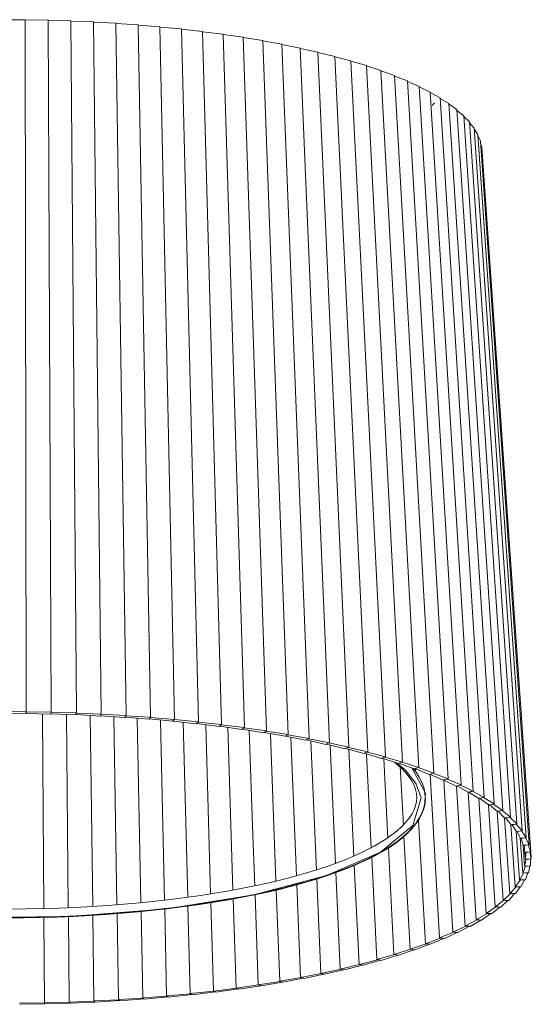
# Model space of a CAD drawing. Header units: millimetres. Extents: x -4228 to 3708, y -1329 to 7565.
# Tile 2 of 38: x -1148 to -905, y -1000 to -531. Entities that reach past the tile are written whole.
import ezdxf

# ---------------------------------------------------------------- set-up
doc = ezdxf.new("R2010")
doc.units = ezdxf.units.MM
doc.layers.add('E-LITE-EQPM', color=7, linetype='Continuous', lineweight=20)

# ---------------------------------------------------------------- blocks, each defined once
blk = doc.blocks.new('64314-3L   _Suspended_tensor - 64314-44-3L SAMBA Black_ribbon beige pendant lamp ø450-3L-719562-00 Isometrico PDF')
at = {"layer": 'E-LITE-EQPM', "color": 253, "lineweight": 15, "true_color": 0xaaaaaa}
for p, q in [((2779, -530.58), (2789.91, -530.51)), ((2789.91, -530.51), (2790.28, -860.17)), ((2789.91, -530.64), (2800.79, -530.71)), ((2800.79, -530.71), (2802.29, -860.38)), ((2800.79, -530.84), (2811.63, -531.06)), ((2811.63, -531.06), (2814.24, -860.75)), ((2811.63, -531.19), (2822.39, -531.55)), ((2822.39, -531.55), (2826.11, -861.29)), ((2822.39, -531.68), (2833.06, -532.18)), ((2833.06, -532.18), (2837.88, -861.98)), ((2833.06, -532.32), (2843.6, -532.96)), ((2843.6, -532.96), (2849.51, -862.83)), ((2843.6, -533.1), (2854, -533.88)), ((2854, -533.88), (2860.99, -863.83)), ((2854, -534.02), (2864.23, -534.93)), ((2864.23, -534.93), (2872.28, -864.99)), ((2864.23, -535.07), (2874.26, -536.12)), ((2874.26, -536.12), (2883.35, -866.29)), ((2874.27, -536.27), (2884.08, -537.45)), ((2884.08, -537.45), (2894.19, -867.74)), ((2884.08, -537.59), (2893.66, -538.9)), ((2893.66, -538.9), (2904.77, -869.34)), ((2893.66, -539.05), (2902.97, -540.48)), ((2902.97, -540.48), (2915.06, -871.07)), ((2902.98, -540.63), (2912.01, -542.18)), ((2912.01, -542.18), (2925.04, -872.94)), ((2912.01, -542.34), (2920.74, -544)), ((2920.74, -544), (2934.68, -874.95)), ((2920.75, -544.16), (2929.15, -545.94)), ((2929.15, -545.94), (2943.97, -877.07)), ((2929.15, -546.1), (2937.21, -547.98)), ((2937.21, -547.98), (2952.88, -879.32)), ((2937.22, -548.16), (2944.91, -550.13)), ((2944.91, -550.13), (2961.39, -881.69)), ((2944.92, -550.31), (2952.23, -552.39)), ((2952.23, -552.39), (2969.49, -884.17)), ((2952.24, -552.57), (2959.16, -554.73)), ((2959.16, -554.73), (2977.15, -886.75)), ((2959.17, -554.93), (2965.67, -557.17)), ((2965.67, -557.17), (2984.35, -889.43)), ((2965.68, -557.38), (2971.75, -559.69)), ((2971.75, -559.69), (2991.09, -892.21)), ((2971.77, -559.92), (2977.4, -562.29)), ((2977.4, -562.29), (2997.33, -895.07)), ((2977.41, -562.53), (2982.58, -564.96)), ((2982.58, -564.96), (3003.08, -898.01)), ((2982.6, -565.22), (2987.31, -567.7)), ((2983.59, -571.38), (2984.69, -570.07)), ((2987.31, -567.7), (3008.32, -901.03)), ((2987.32, -567.99), (2991.55, -570.5)), ((2991.55, -570.5), (3013.02, -904.11)), ((2991.57, -570.82), (2995.31, -573.35)), ((2995.31, -573.35), (3017.19, -907.25)), ((2995.33, -573.71), (2998.57, -576.25)), ((2998.57, -576.25), (3020.82, -910.44)), ((2998.6, -576.67), (3001.33, -579.19)), ((3001.33, -579.19), (3023.89, -913.68)), ((3001.36, -579.69), (3003.58, -582.16)), ((3003.58, -582.16), (3026.4, -916.96)), ((3003.62, -582.8), (3005.31, -585.16)), ((3005.31, -585.16), (3028.34, -920.26)), ((3005.37, -586.02), (3006.53, -588.18)), ((3006.53, -588.18), (3029.71, -923.59)), ((3006.62, -589.55), (3007.22, -591.21)), ((3007.22, -591.21), (3030.5, -926.93)), ((2790.28, -860.17), (2778.28, -860.25)), ((2778.33, -860.93), (2790.24, -861.12)), ((2790.22, -860.64), (2790.16, -860.98)), ((2790.29, -860.3), (2790.22, -860.64)), ((2790.24, -861.12), (2790.26, -860.64)), ((2790.25, -860.99), (2802.11, -861.33)), ((2802.29, -860.38), (2790.29, -860.3)), ((2802.16, -860.86), (2802.05, -861.2)), ((2802.11, -861.33), (2802.2, -860.86)), ((2802.13, -861.2), (2813.93, -861.71)), ((2802.27, -860.52), (2802.16, -860.86)), ((2814.24, -860.75), (2802.27, -860.52)), ((2814.04, -861.23), (2813.88, -861.57)), ((2813.93, -861.71), (2814.08, -861.23)), ((2813.97, -861.57), (2825.67, -862.24)), ((2814.2, -860.89), (2814.04, -861.23)), ((2826.11, -861.29), (2814.2, -860.89)), ((2825.85, -861.76), (2825.64, -862.1)), ((2825.67, -862.24), (2825.89, -861.76)), ((2825.73, -862.1), (2837.3, -862.92)), ((2826.06, -861.42), (2825.85, -861.76)), ((2837.88, -861.98), (2826.06, -861.42)), ((2837.55, -862.45), (2837.3, -862.78)), ((2837.3, -862.92), (2837.59, -862.45)), ((2837.38, -862.79), (2848.81, -863.76)), ((2837.8, -862.12), (2837.55, -862.45)), ((2849.51, -862.83), (2837.8, -862.12)), ((2849.42, -862.96), (2849.12, -863.29)), ((2860.99, -863.83), (2849.42, -862.96)), ((2848.81, -863.76), (2849.16, -863.29)), ((2849.12, -863.29), (2848.82, -863.62)), ((2848.91, -863.63), (2860.15, -864.75)), ((2860.15, -864.75), (2860.57, -864.29)), ((2860.53, -864.29), (2860.19, -864.61)), ((2860.27, -864.62), (2871.31, -865.9)), ((2860.88, -863.96), (2860.53, -864.29)), ((2872.28, -864.99), (2860.88, -863.96)), ((2871.31, -865.9), (2871.76, -865.48)), ((2871.76, -865.44), (2871.37, -865.76)), ((2871.45, -865.77), (2882.27, -867.19)), ((2872.15, -865.12), (2871.76, -865.44)), ((2883.35, -866.29), (2872.15, -865.12)), ((2882.27, -867.19), (2882.77, -866.77)), ((2882.77, -866.74), (2882.34, -867.05)), ((2882.42, -867.06), (2892.98, -868.62)), ((2883.21, -866.42), (2882.77, -866.74)), ((2894.19, -867.74), (2883.21, -866.42)), ((2892.98, -868.62), (2893.55, -868.21)), ((2893.55, -868.18), (2893.08, -868.49)), ((2893.15, -868.5), (2903.44, -870.2)), ((2894.03, -867.87), (2893.55, -868.18)), ((2904.77, -869.34), (2894.03, -867.87)), ((2903.44, -870.2), (2904.07, -869.79)), ((2904.07, -869.77), (2903.55, -870.07)), ((2903.55, -870.07), (2913.61, -871.92)), ((2904.59, -869.46), (2904.07, -869.77)), ((2915.06, -871.07), (2904.59, -869.46)), ((2914.3, -871.49), (2913.74, -871.78)), ((2913.74, -871.78), (2923.48, -873.77)), ((2914.86, -871.2), (2914.3, -871.49)), ((2925.04, -872.94), (2914.86, -871.2)), ((2924.22, -873.35), (2923.63, -873.64)), ((2923.7, -873.65), (2933.01, -875.75)), ((2924.82, -873.06), (2924.22, -873.35)), ((2924.81, -873.06), (2925.04, -872.94)), ((2934.68, -874.95), (2924.82, -873.06)), ((2933.82, -875.34), (2933.18, -875.62)), ((2933.25, -875.63), (2942.19, -877.85)), ((2934.45, -875.06), (2933.82, -875.34)), ((2934.44, -875.06), (2934.68, -874.95)), ((2943.97, -877.07), (2934.45, -875.06)), ((2943.72, -877.18), (2943.97, -877.07)), ((2943.05, -877.46), (2942.38, -877.73)), ((2942.45, -877.74), (2951, -880.08)), ((2943.72, -877.19), (2943.05, -877.46)), ((2952.88, -879.32), (2943.72, -877.19)), ((2951.91, -879.69), (2951.21, -879.95)), ((2951.27, -879.97), (2959.42, -882.42)), ((2952.62, -879.43), (2951.91, -879.69)), ((2952.61, -879.43), (2952.88, -879.32)), ((2961.39, -881.69), (2952.62, -879.43)), ((2961.12, -881.79), (2960.38, -882.05)), ((2961.11, -881.79), (2961.39, -881.69)), ((2969.49, -884.17), (2961.12, -881.79)), ((2959.42, -882.42), (2959.64, -882.34)), ((2960.38, -882.05), (2959.64, -882.3)), ((2959.7, -882.32), (2967.42, -884.87)), ((2967.42, -884.87), (2967.66, -884.79)), ((2968.43, -884.51), (2967.66, -884.75)), ((2967.71, -884.77), (2974.99, -887.42)), ((2969.2, -884.27), (2968.43, -884.51)), ((2969.19, -884.27), (2969.49, -884.17)), ((2977.15, -886.75), (2969.2, -884.27)), ((2974.99, -887.42), (2975.25, -887.34)), ((2976.05, -887.08), (2975.25, -887.31)), ((2975.25, -887.31), (2982.11, -890.08)), ((2975.6, -887.42), (2975.68, -888.89)), ((2976.84, -886.85), (2976.05, -887.08)), ((2976.84, -886.84), (2977.15, -886.75)), ((2984.35, -889.43), (2976.84, -886.85)), ((2982.11, -890.08), (2982.38, -890)), ((2983.21, -889.74), (2982.38, -889.96)), ((2982.38, -889.96), (2988.77, -892.82)), ((2982.53, -890.01), (2987.08, -967.99)), ((2984.04, -889.52), (2983.21, -889.74)), ((2984.03, -889.52), (2984.35, -889.43)), ((2991.09, -892.21), (2984.04, -889.52)), ((2988.77, -892.82), (2989.05, -892.74)), ((2989.03, -892.75), (2993.38, -965.18)), ((2989.91, -892.5), (2989.05, -892.71)), ((2989.1, -892.73), (2994.95, -895.65)), ((2990.76, -892.3), (2989.91, -892.5)), ((2989.93, -892.51), (2991.09, -892.21)), ((2997.33, -895.07), (2990.76, -892.3)), ((2994.95, -895.65), (2995.24, -895.58)), ((2995.08, -895.62), (2999.19, -962.29)), ((2996.12, -895.35), (2995.24, -895.55)), ((2995.28, -895.57), (3000.63, -898.56)), ((2997, -895.15), (2996.12, -895.35)), ((2996.14, -895.36), (2997.33, -895.07)), ((3003.08, -898.01), (2997, -895.15)), ((3000.63, -898.56), (3000.94, -898.49)), ((3000.67, -898.56), (3004.5, -959.33)), ((3001.84, -898.28), (3000.94, -898.46)), ((3000.94, -898.46), (3005.8, -901.54)), ((3002.73, -898.09), (3001.84, -898.28)), ((3001.85, -898.29), (3003.08, -898.01)), ((3008.32, -901.03), (3002.73, -898.09)), ((3005.76, -901.54), (3009.29, -956.29)), ((3005.8, -901.54), (3006.12, -901.48)), ((3007.04, -901.27), (3006.12, -901.45)), ((3006.16, -901.47), (3010.45, -904.59)), ((3007.96, -901.1), (3007.04, -901.27)), ((3007.06, -901.28), (3008.32, -901.03)), ((3013.02, -904.11), (3007.96, -901.1)), ((3010.36, -904.52), (3013.55, -953.2)), ((3010.45, -904.59), (3010.79, -904.53)), ((3011.72, -904.34), (3010.79, -904.5)), ((3010.82, -904.52), (3014.57, -907.7)), ((3012.66, -904.18), (3011.72, -904.34)), ((3011.74, -904.35), (3013.02, -904.11)), ((3017.19, -907.25), (3012.66, -904.18)), ((3014.45, -907.59), (3017.27, -950.06)), ((3014.57, -907.7), (3014.92, -907.64)), ((3015.87, -907.46), (3014.92, -907.61)), ((3014.94, -907.63), (3018.16, -910.86)), ((3016.82, -907.32), (3015.87, -907.46)), ((3015.88, -907.47), (3017.19, -907.25)), ((3020.82, -910.44), (3016.82, -907.32)), ((2976.98, -911.89), (2980.3, -970.71)), ((3018.01, -910.71), (3020.45, -946.87)), ((3018.16, -910.86), (3018.51, -910.8)), ((3019.48, -910.64), (3018.51, -910.77)), ((3018.51, -910.77), (3021.19, -914.06)), ((3019.4, -910.66), (3019.49, -910.65)), ((3020.44, -910.5), (3019.48, -910.64)), ((3019.49, -910.65), (3020.82, -910.44)), ((3023.89, -913.68), (3020.44, -910.5)), ((3021.05, -913.88), (3023.07, -943.63)), ((3021.19, -914.06), (3021.55, -914.01)), ((3022.53, -913.86), (3021.55, -913.98)), ((3021.57, -914.01), (3023.67, -917.3)), ((3023.51, -913.74), (3022.53, -913.86)), ((3022.54, -913.87), (3023.89, -913.68)), ((3026.4, -916.96), (3023.51, -913.74)), ((3023.54, -917.1), (3025.14, -940.37)), ((3023.67, -917.3), (3024.04, -917.25)), ((3025.02, -917.12), (3024.04, -917.23)), ((3024.05, -917.25), (3025.58, -920.57)), ((3026.01, -917.01), (3025.02, -917.12)), ((3025.03, -917.13), (3026.4, -916.96)), ((3028.34, -920.26), (3026.01, -917.01)), ((2970.13, -919.65), (2973.06, -973.34)), ((3025.48, -920.34), (3026.63, -937.09)), ((3025.58, -920.57), (3025.96, -920.53)), ((3026.95, -920.4), (3025.96, -920.5)), ((3025.97, -920.52), (3026.93, -923.86)), ((3026.86, -923.6), (3027.56, -933.79)), ((3026.93, -923.86), (3027.32, -923.82)), ((3027.95, -920.31), (3026.95, -920.4)), ((3026.96, -920.42), (3027.95, -920.31)), ((3028.32, -923.71), (3027.32, -923.8)), ((3027.32, -923.82), (3027.71, -927.16)), ((3029.71, -923.59), (3027.95, -920.31)), ((3028.08, -920.29), (3028.34, -920.26)), ((3028.32, -923.72), (3029.71, -923.59)), ((3029.31, -923.63), (3028.32, -923.71)), ((3030.5, -926.93), (3029.31, -923.63)), ((2962.71, -925.07), (2965.37, -975.87)), ((3027.69, -927.16), (3027.92, -930.47)), ((3027.71, -927.16), (3028.08, -927.13)), ((3028.11, -927.11), (3027.92, -930.47)), ((3029.11, -927.04), (3028.11, -927.11)), ((3029.11, -927.05), (3030.5, -926.93)), ((3030.1, -926.97), (3029.11, -927.04)), ((3030.72, -930.28), (3030.1, -926.97)), ((3030.49, -926.93), (3030.72, -930.28)), ((2946.49, -933.42), (2948.74, -980.6)), ((2954.82, -929.55), (2957.26, -978.29)), ((3028.32, -930.42), (3027.56, -933.79)), ((3027.92, -930.47), (3028.32, -930.45)), ((3029.32, -930.37), (3028.32, -930.42)), ((3029.32, -930.38), (3030.72, -930.28)), ((3030.32, -930.31), (3029.32, -930.37)), ((3030.36, -933.63), (3030.32, -930.31)), ((2937.74, -936.7), (2939.83, -982.79)), ((3027.03, -937.07), (3025.14, -940.37)), ((3027.97, -933.74), (3026.63, -937.09)), ((3026.63, -937.09), (3027.03, -937.07)), ((3028.03, -937.02), (3027.04, -937.05)), ((3027.56, -933.79), (3027.97, -933.76)), ((3027.91, -940.29), (3029.02, -936.99)), ((3028.96, -933.7), (3027.97, -933.74)), ((3028.03, -937.03), (3029.42, -936.97)), ((3029.02, -936.99), (3028.03, -937.02)), ((3028.96, -933.71), (3030.36, -933.63)), ((3029.96, -933.65), (3028.96, -933.7)), ((3029.42, -936.97), (3029.96, -933.65)), ((2919.16, -942.63), (2920.93, -986.81)), ((2928.62, -939.81), (2930.55, -984.87)), ((3025.53, -940.36), (3023.07, -943.63)), ((3025.14, -940.37), (3025.53, -940.36)), ((3026.53, -940.32), (3025.54, -940.34)), ((3025.82, -943.59), (3027.51, -940.31)), ((3026.52, -940.33), (3027.91, -940.29)), ((3027.51, -940.31), (3026.53, -940.32)), ((2899.24, -947.34), (2900.73, -990.31)), ((2909.35, -945.11), (2910.98, -988.63)), ((3020.83, -946.86), (3017.27, -950.06)), ((3019.96, -950.09), (3022.78, -946.86)), ((3023.46, -943.63), (3020.45, -946.87)), ((3020.45, -946.87), (3020.83, -946.86)), ((3021.82, -946.85), (3020.86, -946.84)), ((3021.81, -946.86), (3023.17, -946.86)), ((3022.78, -946.86), (3021.82, -946.85)), ((3023.07, -943.63), (3023.46, -943.63)), ((3023.17, -946.86), (3025.43, -943.6)), ((3024.46, -943.6), (3023.48, -943.6)), ((3024.45, -943.61), (3025.82, -943.59)), ((3025.43, -943.6), (3024.46, -943.6)), ((2878.21, -951.19), (2879.43, -993.25)), ((2888.85, -949.27), (2890.21, -991.85)), ((3017.68, -950.04), (3013.55, -953.2)), ((3016.2, -953.27), (3019.58, -950.08)), ((3017.27, -950.06), (3017.65, -950.06)), ((3018.63, -950.06), (3017.68, -950.04)), ((3018.62, -950.07), (3019.96, -950.09)), ((3019.58, -950.08), (3018.63, -950.06)), ((2833.6, -956.36), (2834.27, -997.36)), ((2845, -955.28), (2845.81, -996.56)), ((2856.26, -954.17), (2857.2, -995.6)), ((2867.34, -952.69), (2868.42, -994.5)), ((3009.66, -956.31), (3004.5, -959.33)), ((3007.06, -959.46), (3011.52, -956.38)), ((3013.92, -953.21), (3009.29, -956.29)), ((3009.29, -956.29), (3009.66, -956.31)), ((3010.61, -956.33), (3009.69, -956.29)), ((3010.59, -956.34), (3011.9, -956.39)), ((3011.52, -956.38), (3010.61, -956.33)), ((3011.9, -956.39), (3015.82, -953.26)), ((3013.55, -953.2), (3013.92, -953.21)), ((3014.89, -953.22), (3013.96, -953.19)), ((3014.88, -953.23), (3016.2, -953.27)), ((3015.82, -953.26), (3014.89, -953.22)), ((2798.73, -958.12), (2799.01, -998.82)), ((2810.43, -957.76), (2810.84, -998.49)), ((2822.06, -957.07), (2822.61, -998)), ((3004.86, -959.35), (2999.19, -962.29)), ((3001.69, -962.46), (3006.69, -959.44)), ((3004.5, -959.33), (3004.86, -959.35)), ((3005.79, -959.38), (3004.9, -959.32)), ((3005.78, -959.39), (3007.06, -959.46)), ((3006.69, -959.44), (3005.79, -959.38)), ((2993.72, -965.21), (2987.08, -967.99)), ((2989.45, -968.22), (2995.47, -965.35)), ((2999.54, -962.31), (2993.38, -965.18)), ((2993.38, -965.18), (2993.72, -965.21)), ((2994.62, -965.27), (2993.77, -965.19)), ((2994.6, -965.28), (2995.82, -965.38)), ((2995.47, -965.35), (2994.62, -965.27)), ((2995.82, -965.38), (3001.33, -962.44)), ((2999.19, -962.29), (2999.54, -962.31)), ((3000.46, -962.36), (2999.59, -962.29)), ((3000.44, -962.37), (3001.69, -962.46)), ((3001.33, -962.44), (3000.46, -962.36)), ((2980.62, -970.75), (2973.06, -973.34)), ((2975.27, -973.63), (2982.26, -970.94)), ((2987.41, -968.02), (2980.3, -970.71)), ((2980.3, -970.71), (2980.62, -970.75)), ((2981.47, -970.83), (2980.68, -970.73)), ((2982.26, -970.94), (2981.47, -970.83)), ((2982.26, -970.94), (2982.59, -970.97)), ((2982.59, -970.97), (2989.1, -968.19)), ((2987.08, -967.99), (2987.41, -968.02)), ((2988.28, -968.1), (2987.46, -968)), ((2989.1, -968.19), (2988.28, -968.1)), ((2988.28, -968.11), (2989.45, -968.22)), ((2973.37, -973.38), (2965.37, -975.87)), ((2967.5, -976.19), (2974.95, -973.59)), ((2973.06, -973.34), (2973.37, -973.38)), ((2974.19, -973.48), (2973.43, -973.36)), ((2974.95, -973.59), (2974.19, -973.48)), ((2974.95, -973.59), (2975.27, -973.63)), ((2957.55, -978.34), (2948.74, -980.6)), ((2950.69, -980.98), (2959.01, -978.59)), ((2965.67, -975.91), (2957.26, -978.29)), ((2957.26, -978.29), (2957.55, -978.34)), ((2958.31, -978.46), (2957.61, -978.32)), ((2959.01, -978.59), (2958.31, -978.46)), ((2959.01, -978.59), (2959.3, -978.64)), ((2959.3, -978.64), (2967.19, -976.14)), ((2965.37, -975.87), (2965.67, -975.91)), ((2966.46, -976.02), (2965.73, -975.89)), ((2967.19, -976.14), (2966.46, -976.02)), ((2967.19, -976.14), (2967.5, -976.19)), ((2930.8, -984.93), (2920.93, -986.81)), ((2940.09, -982.85), (2930.55, -984.87)), ((2930.55, -984.87), (2930.8, -984.93)), ((2931.46, -985.07), (2930.87, -984.91)), ((2932.3, -985.29), (2941.41, -983.14)), ((2949.01, -980.65), (2939.83, -982.79)), ((2939.83, -982.79), (2940.09, -982.85)), ((2940.79, -982.99), (2940.16, -982.83)), ((2941.41, -983.14), (2940.79, -982.99)), ((2941.41, -983.14), (2941.68, -983.2)), ((2941.68, -983.2), (2950.4, -980.92)), ((2948.74, -980.6), (2949.01, -980.65)), ((2949.74, -980.78), (2949.08, -980.64)), ((2950.4, -980.92), (2949.74, -980.78)), ((2949.98, -980.84), (2950.69, -980.98)), ((2911.2, -988.69), (2900.73, -990.31)), ((2902.15, -990.8), (2912.29, -989.03)), ((2921.16, -986.87), (2910.98, -988.63)), ((2911.78, -988.86), (2911.28, -988.68)), ((2912.29, -989.03), (2911.78, -988.86)), ((2912.2, -989), (2912.51, -989.1)), ((2912.51, -989.1), (2922.33, -987.2)), ((2920.93, -986.81), (2921.16, -986.87)), ((2921.78, -987.03), (2921.24, -986.86)), ((2922.33, -987.2), (2921.78, -987.03)), ((2922.24, -987.17), (2922.57, -987.26)), ((2922.57, -987.26), (2932.05, -985.23)), ((2932.05, -985.23), (2931.46, -985.07)), ((2932.05, -985.23), (2932.3, -985.29)), ((2879.59, -993.32), (2868.42, -994.5)), ((2869.47, -995.04), (2880.43, -993.7)), ((2890.39, -991.92), (2879.43, -993.25)), ((2880.05, -993.51), (2879.67, -993.31)), ((2880.43, -993.7), (2880.05, -993.51)), ((2880.55, -993.75), (2880.61, -993.77)), ((2880.61, -993.77), (2891.31, -992.29)), ((2900.93, -990.38), (2890.21, -991.85)), ((2890.89, -992.1), (2890.47, -991.91)), ((2891.31, -992.29), (2890.89, -992.1)), ((2891.24, -992.25), (2891.51, -992.36)), ((2891.51, -992.36), (2901.94, -990.73)), ((2901.48, -990.55), (2901.01, -990.37)), ((2901.94, -990.73), (2901.48, -990.55)), ((2901.86, -990.7), (2902.15, -990.8)), ((2799.05, -998.9), (2787.13, -998.99)), ((2810.9, -998.57), (2799.01, -998.82)), ((2799.01, -998.82), (2799.15, -999.12)), ((2799.19, -999.12), (2799.14, -998.9)), ((2799.24, -999.33), (2799.19, -999.12)), ((2799.29, -999.41), (2811.12, -999)), ((2822.68, -998.08), (2810.84, -998.49)), ((2810.84, -998.49), (2811.05, -998.78)), ((2811.09, -998.78), (2810.99, -998.57)), ((2811.05, -998.78), (2811.26, -999.08)), ((2811.19, -999), (2811.09, -998.78)), ((2811.26, -999.08), (2823.07, -998.5)), ((2834.37, -997.44), (2822.61, -998)), ((2822.61, -998), (2822.88, -998.29)), ((2822.92, -998.29), (2822.77, -998.08)), ((2823.07, -998.5), (2822.92, -998.29)), ((2823.15, -998.59), (2834.84, -997.85)), ((2846.01, -996.63), (2834.27, -997.36)), ((2834.37, -997.44), (2834.61, -997.64)), ((2834.65, -997.64), (2834.45, -997.43)), ((2834.61, -997.64), (2834.95, -997.93)), ((2834.84, -997.85), (2834.65, -997.64)), ((2834.95, -997.93), (2846.5, -997.04)), ((2857.33, -995.68), (2845.81, -996.56)), ((2845.81, -996.56), (2845.84, -996.57)), ((2845.93, -996.64), (2846.22, -996.84)), ((2846.25, -996.84), (2846.01, -996.63)), ((2846.5, -997.04), (2846.25, -996.84)), ((2846.62, -997.12), (2857.99, -996.08)), ((2868.56, -994.58), (2857.2, -995.6)), ((2857.71, -995.88), (2857.42, -995.68)), ((2857.99, -996.08), (2857.71, -995.88)), ((2858.14, -996.16), (2869.31, -994.96)), ((2868.98, -994.77), (2868.65, -994.57)), ((2869.31, -994.96), (2868.98, -994.77)), ((2787.28, -999.59), (2799.24, -999.33))]:
    blk.add_line(p, q, dxfattribs=at)
at = {"layer": 'E-LITE-EQPM', "color": 7, "lineweight": 15, "true_color": 0xfdfdfd}
for p, q in [((2798.07, -861.22), (2798.71, -954.11)), ((2809.47, -861.51), (2810.39, -953.63)), ((2820.8, -861.96), (2822.01, -953.01)), ((2832.05, -862.55), (2833.53, -952.15)), ((2843.2, -863.28), (2844.92, -951.2)), ((2854.21, -864.16), (2856.17, -950)), ((2865.08, -865.18), (2867.24, -948.74)), ((2875.77, -866.34), (2878.09, -947.01)), ((2886.26, -867.63), (2888.73, -945.25)), ((2896.53, -869.06), (2898.25, -918.79)), ((2906.56, -870.67), (2909.19, -940.89)), ((2916.33, -872.31), (2918.99, -938.44)), ((2925.81, -874.13), (2928.45, -935.64)), ((2934.99, -876.07), (2937.55, -932.48)), ((2943.84, -878.12), (2945.79, -918.79)), ((2952.35, -880.3), (2954.6, -925.21)), ((2960.49, -882.58), (2962.47, -920.37)), ((2968.32, -886.24), (2968.78, -894.73)), ((2968.79, -894.89), (2969.84, -914.18)), ((2976.01, -894.66), (2975.96, -894.57)), ((2979.89, -905.25), (2979.15, -907.43)), ((2976.62, -911.94), (2976.25, -912.45)), ((2976.95, -911.34), (2976.97, -911.68)), ((2898.26, -918.97), (2899.1, -943.2)), ((2945.79, -918.8), (2946.28, -929.13)), ((2970.12, -919.37), (2970.13, -919.65)), ((2962.7, -924.85), (2962.71, -925.07)), ((2899.24, -947.12), (2899.24, -947.34)), ((2878.2, -950.88), (2878.21, -951.19)), ((2833.59, -956.13), (2833.6, -956.36)), ((2856.25, -953.84), (2856.26, -954.17)), ((2867.33, -952.46), (2867.34, -952.69))]:
    blk.add_line(p, q, dxfattribs=at)
at = {"layer": 'E-LITE-EQPM', "color": 253, "lineweight": 15, "true_color": 0xaaaaaa}
for points in [[(2976.24, -901.1, 0), (2976.11, -899.18, 0), (2975.69, -897.25, 0), (2974.98, -895.3, 0), (2973.98, -893.32, 0), (2972.68, -891.33, 0), (2971.07, -889.32, 0), (2969.14, -887.3, 0), (2966.91, -885.29, 0), (2965.61, -884.27, 0)], [(2975.96, -894.57, 0), (2970.81, -888.06, 0), (2966.64, -884.48, 0)], [(2973.88, -886.93, 0), (2980.31, -899.06, 0), (2979.89, -905.25, 0)], [(2980.24, -901.1, 0), (2980.06, -898.61, 0), (2979.53, -896.14, 0), (2978.65, -893.71, 0), (2977.44, -891.32, 0), (2975.91, -888.97, 0), (2974.54, -887.26, 0)], [(2763.57, -958.22, 0), (2811.32, -957.73, 0), (2857.26, -954.08, 0), (2898.72, -947.47, 0), (2933.3, -938.29, 0), (2958.98, -927.07, 0), (2974.28, -914.46, 0), (2978.3, -901.2, 0), (2976.01, -894.66, 0)], [(2980.24, -901.1, 0), (2980.06, -903.59, 0), (2979.53, -906.06, 0), (2978.65, -908.5, 0), (2977.44, -910.89, 0), (2975.91, -913.23, 0), (2974.07, -915.53, 0), (2971.92, -917.78, 0), (2969.48, -919.98, 0), (2966.74, -922.13, 0), (2963.71, -924.25, 0), (2960.4, -926.31, 0), (2956.81, -928.33, 0), (2952.95, -930.3, 0), (2948.81, -932.22, 0), (2944.41, -934.09, 0), (2939.76, -935.9, 0), (2934.86, -937.66, 0), (2929.71, -939.37, 0), (2924.32, -941.01, 0), (2918.71, -942.59, 0), (2912.89, -944.1, 0), (2906.85, -945.55, 0), (2900.61, -946.93, 0), (2894.19, -948.24, 0), (2887.58, -949.47, 0), (2880.8, -950.63, 0), (2873.86, -951.71, 0), (2866.78, -952.72, 0), (2859.56, -953.64, 0), (2852.21, -954.48, 0), (2844.75, -955.24, 0), (2837.18, -955.92, 0), (2829.53, -956.51, 0), (2821.8, -957.02, 0), (2814, -957.44, 0), (2806.15, -957.77, 0), (2798.25, -958.01, 0), (2790.33, -958.17, 0), (2782.39, -958.24, 0)], [(2980.45, -901.42, 0), (2980.21, -903.94, 0), (2979.62, -906.44, 0), (2978.68, -908.9, 0), (2977.41, -911.32, 0), (2975.82, -913.68, 0), (2973.92, -915.98, 0), (2971.71, -918.24, 0), (2969.21, -920.45, 0), (2966.42, -922.6, 0), (2963.34, -924.72, 0), (2959.98, -926.78, 0), (2956.34, -928.8, 0), (2952.43, -930.76, 0), (2948.25, -932.68, 0), (2943.81, -934.55, 0), (2939.11, -936.36, 0), (2934.17, -938.11, 0), (2928.98, -939.8, 0), (2923.56, -941.44, 0), (2917.91, -943.01, 0), (2912.05, -944.52, 0), (2905.98, -945.95, 0), (2899.72, -947.32, 0), (2893.26, -948.62, 0), (2886.63, -949.84, 0), (2879.82, -950.99, 0), (2872.86, -952.06, 0), (2865.76, -953.06, 0), (2858.51, -953.97, 0), (2851.15, -954.8, 0), (2843.67, -955.55, 0), (2836.09, -956.21, 0), (2828.43, -956.79, 0), (2820.68, -957.29, 0), (2812.87, -957.7, 0), (2805.02, -958.01, 0), (2797.12, -958.25, 0), (2789.19, -958.39, 0), (2781.25, -958.45, 0)], [(2976.24, -901.1, 0), (2976.11, -903.02, 0), (2975.69, -904.96, 0), (2974.98, -906.91, 0), (2973.98, -908.88, 0), (2972.68, -910.88, 0), (2971.07, -912.89, 0), (2969.14, -914.9, 0), (2966.91, -916.92, 0), (2964.36, -918.92, 0), (2961.51, -920.9, 0), (2958.37, -922.87, 0), (2955.99, -924.2, 0)]]:
    blk.add_polyline3d(points, dxfattribs=at)
at = {"layer": 'E-LITE-EQPM', "color": 7, "lineweight": 15, "true_color": 0xfdfdfd}
for points in [[(2955.99, -924.2, 0), (2954.93, -924.8, 0), (2951.2, -926.7, 0), (2947.19, -928.56, 0), (2942.91, -930.38, 0), (2938.36, -932.16, 0), (2933.55, -933.88, 0), (2928.5, -935.55, 0), (2923.2, -937.17, 0), (2917.67, -938.73, 0), (2911.92, -940.22, 0), (2905.95, -941.65, 0), (2899.78, -943.02, 0), (2893.42, -944.31, 0), (2886.87, -945.53, 0), (2880.15, -946.68, 0), (2873.27, -947.76, 0), (2866.24, -948.75, 0), (2859.07, -949.67, 0), (2851.84, -950.5, 0)], [(2851.78, -950.51, 0), (2844.37, -951.26, 0), (2836.85, -951.93, 0), (2829.24, -952.52, 0), (2821.56, -953.03, 0), (2813.81, -953.44, 0), (2806, -953.77, 0), (2798.15, -954.02, 0), (2790.27, -954.17, 0), (2782.38, -954.24, 0), (2774.48, -954.22, 0), (2766.6, -954.11, 0), (2763.64, -954.05, 0)]]:
    blk.add_polyline3d(points, dxfattribs=at)

msp = doc.modelspace()

# ---------------------------------------------------------------- block references
at = {"layer": 'E-LITE-EQPM', "color": 253, "lineweight": 15, "true_color": 0xaaaaaa}
msp.add_blockref('64314-3L   _Suspended_tensor - 64314-44-3L SAMBA Black_ribbon beige pendant lamp ø450-3L-719562-00 Isometrico PDF', (-3935.59, 0), dxfattribs=at)

doc.saveas('drawing.dxf')
